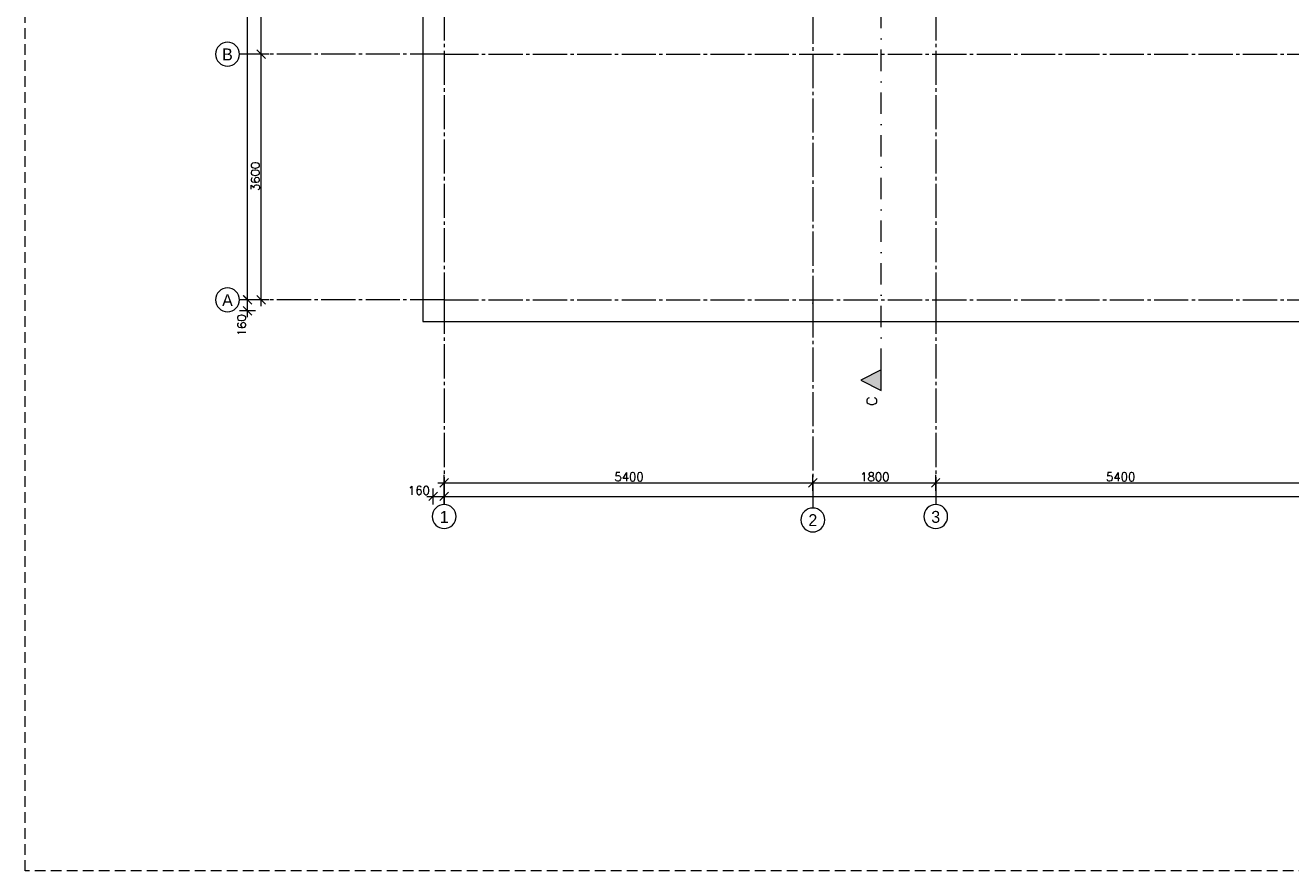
# Model space of a CAD drawing. Header units: millimetres. Extents: x -6136 to 498671, y -8363 to 238556.
# Tile 1 of 47: x -6136 to 12400, y -8363 to 4022. Entities that reach past the tile are written whole.
import ezdxf
from ezdxf.enums import TextEntityAlignment as Align

# ---------------------------------------------------------------- set-up
doc = ezdxf.new("R2010")
doc.units = ezdxf.units.MM
doc.header["$MEASUREMENT"] = 0
for name, pattern in [('B0204', [650, 500, -50, 50, -50]), ('B0302', [625.500011, 313.000011, -156.25, 0, -156.25]), ('B0703', [234.350002, 156.25, -78.100002])]:
    doc.linetypes.add(name, pattern=pattern)
for name, color, linetype in [('23 Vloeren', 7, 'Continuous'), ('82 Interieur Fase 1', 7, 'Continuous'), ('A Lijn doorsnede', 7, 'Continuous'), ('A Lijn doorsnede 2D arcering', 7, 'Continuous'), ('A Maatvoering', 7, 'Continuous'), ('A Maatvoering 1_50', 7, 'Continuous'), ('A Stramien', 7, 'Continuous')]:
    doc.layers.add(name, color=color, linetype=linetype)
doc.dimstyles.new('GENERATED_STYLE__1', dxfattribs={"dimtxt": 125, "dimasz": 71.25, "dimexe": 0.18, "dimexo": 0.0625, "dimgap": 0.09, "dimtad": 1, "dimtih": 1, "dimtoh": 1, "dimdec": 0, "dimzin": 0, "dimdsep": 46, "dimtxsty": 'Standard', "dimblk": 'ARROWHEAD_6', "dimblk1": 'ARROWHEAD_6', "dimblk2": 'ARROWHEAD_6', "dimcen": 0.09, "dimse1": 1, "dimse2": 1, "dimclrd": 1, "dimclre": 1, "dimclrt": 9, "dimadec": 0, "dimazin": 0, "dimtfac": 1, "dimtdec": 4, "dimtmove": 0, "dimatfit": 3, "dimfxl": 1, "dimtolj": 1, "dimtzin": 0, "dimarcsym": 0})
doc.dimstyles.new('GENERATED_STYLE__5', dxfattribs={"dimtxt": 125, "dimasz": 118.75, "dimexe": 0.18, "dimexo": 0.0625, "dimgap": 0.09, "dimtad": 1, "dimdec": 0, "dimzin": 0, "dimdsep": 46, "dimtxsty": 'Standard', "dimblk": 'ARROWHEAD_6', "dimblk1": 'ARROWHEAD_6', "dimblk2": 'ARROWHEAD_6', "dimcen": 0.09, "dimse1": 1, "dimse2": 1, "dimclrd": 1, "dimclre": 1, "dimclrt": 9, "dimadec": 0, "dimazin": 0, "dimtfac": 1, "dimtdec": 4, "dimtmove": 0, "dimatfit": 3, "dimfxl": 1, "dimtolj": 1, "dimtzin": 0, "dimarcsym": 0})
doc.dimstyles.new('GENERATED_STYLE__7', dxfattribs={"dimtxt": 125, "dimasz": 118.75, "dimexe": 0.18, "dimexo": 0.0625, "dimgap": 0.09, "dimtad": 1, "dimtih": 1, "dimtoh": 1, "dimdec": 0, "dimzin": 0, "dimdsep": 46, "dimtxsty": 'Standard', "dimblk": 'ARROWHEAD_6', "dimblk1": 'ARROWHEAD_6', "dimblk2": 'ARROWHEAD_6', "dimcen": 0.09, "dimse1": 1, "dimse2": 1, "dimclrd": 1, "dimclre": 1, "dimclrt": 9, "dimadec": 0, "dimazin": 0, "dimtfac": 1, "dimtdec": 4, "dimtmove": 0, "dimatfit": 3, "dimfxl": 1, "dimtolj": 1, "dimtzin": 0, "dimarcsym": 0})
doc.dimstyles.new('GENERATED_STYLE__8', dxfattribs={"dimtxt": 125, "dimasz": 118.75, "dimexe": 0.18, "dimexo": 0.0625, "dimgap": 0.09, "dimtad": 1, "dimtih": 1, "dimtoh": 1, "dimdec": 0, "dimzin": 0, "dimdsep": 46, "dimtxsty": 'Standard', "dimblk": 'ARROWHEAD_6', "dimblk1": 'ARROWHEAD_6', "dimblk2": 'ARROWHEAD_6', "dimcen": 0.09, "dimse1": 1, "dimse2": 1, "dimclrd": 1, "dimclre": 1, "dimclrt": 9, "dimadec": 0, "dimazin": 0, "dimtfac": 1, "dimtdec": 4, "dimtmove": 2, "dimatfit": 3, "dimfxl": 1, "dimtolj": 1, "dimtzin": 0, "dimarcsym": 0})

# ---------------------------------------------------------------- blocks, each defined once
blk = doc.blocks.new('*D422')
at = {"layer": 'A Maatvoering', "color": 1, "linetype": 'Continuous', "lineweight": 0}
for p, q in [((-56, 22153), (0, 22153)), ((38, 22191), (-38, 22116)), ((0, 22083), (0, 22223)), ((0, 22153), (4750, 22153)), ((4788, 22191), (4713, 22116)), ((4750, 22083), (4750, 22223))]:
    blk.add_line(p, q, dxfattribs=at)
at = {"layer": 'A Maatvoering', "color": 9, "lineweight": 0, "insert": (2169, 22178), "char_height": 125, "attachment_point": 7}
blk.add_mtext('\\A1;{\\pql;\\Ftxt.shx;4750}', dxfattribs=at)
blk = doc.blocks.new('ARROWHEAD_6')
at = {"color": 0, "linetype": 'Continuous', "lineweight": 0}
for p, q in [((0, 0), (-1, 0)), ((-0.5, -0.5), (0.5, 0.5))]:
    blk.add_line(p, q, dxfattribs=at)
blk = doc.blocks.new('*D456')
at = {"layer": 'A Maatvoering 1_50', "color": 1, "linetype": 'Continuous', "lineweight": 0}
for p, q in [((-2943, 62), (-2818, -62)), ((-2880, -160), (-2880, 0)), ((-2763, -160), (-2997, -160)), ((-2943, -97), (-2818, -222)), ((-2880, -254), (-2880, -160))]:
    blk.add_line(p, q, dxfattribs=at)
at = {"layer": 'A Maatvoering 1_50', "color": 9, "lineweight": 0, "insert": (-2905, -532), "char_height": 125, "attachment_point": 7, "rotation": 90}
blk.add_mtext('\\A1;{\\pql;\\Ftxt.shx;160}', dxfattribs=at)
blk = doc.blocks.new('*D457')
at = {"layer": 'A Maatvoering 1_50', "color": 1, "linetype": 'Continuous', "lineweight": 0}
for p, q in [((-2762.8125, 34200), (-2997.1875, 34200)), ((-2942.5, 34262.5), (-2817.5, 34137.5)), ((-2880, 0), (-2880, 34200)), ((-2762.8125, 0), (-2997.1875, 0)), ((-2942.5, 62.5), (-2817.5, -62.5)), ((-2880, -160), (-2880, 0))]:
    blk.add_line(p, q, dxfattribs=at)
at = {"layer": 'A Maatvoering 1_50', "color": 9, "lineweight": 0, "insert": (-2905, 16842.423743), "char_height": 125, "attachment_point": 7, "rotation": 90}
blk.add_mtext('\\A1;{\\pql;\\Ftxt.shx;34200}', dxfattribs=at)
blk = doc.blocks.new('*D459')
at = {"layer": 'A Maatvoering 1_50', "color": 1, "linetype": 'Continuous', "lineweight": 0}
for p, q in [((-2563, 3600), (-2797, 3600)), ((-2743, 3663), (-2618, 3538)), ((-2680, 0), (-2680, 3600)), ((-2563, 0), (-2797, 0)), ((-2743, 62), (-2618, -62)), ((-2680, -94), (-2680, 0))]:
    blk.add_line(p, q, dxfattribs=at)
at = {"layer": 'A Maatvoering 1_50', "color": 9, "lineweight": 0, "insert": (-2705, 1594), "char_height": 125, "attachment_point": 7, "rotation": 90}
blk.add_mtext('\\A1;{\\pql;\\Ftxt.shx;3600}', dxfattribs=at)
blk = doc.blocks.new('*D460')
at = {"layer": 'A Maatvoering 1_50', "color": 1, "linetype": 'Continuous', "lineweight": 0}
for p, q in [((-2743, 7263), (-2618, 7138)), ((-2563, 7200), (-2797, 7200)), ((-2680, 3600), (-2680, 7200)), ((-2563, 3600), (-2797, 3600)), ((-2743, 3663), (-2618, 3538))]:
    blk.add_line(p, q, dxfattribs=at)
at = {"layer": 'A Maatvoering 1_50', "color": 9, "lineweight": 0, "insert": (-2705, 5194), "char_height": 125, "attachment_point": 7, "rotation": 90}
blk.add_mtext('\\A1;{\\pql;\\Ftxt.shx;3600}', dxfattribs=at)
blk = doc.blocks.new('*D489')
at = {"layer": 'A Maatvoering 1_50', "color": 1, "linetype": 'Continuous', "lineweight": 0}
for p, q in [((-160, -2997), (-160, -2763)), ((0, -2997), (0, -2763)), ((-254, -2880), (-160, -2880)), ((-98, -2818), (-223, -2942)), ((-160, -2880), (0, -2880)), ((62, -2818), (-63, -2942)), ((0, -2880), (64800, -2880))]:
    blk.add_line(p, q, dxfattribs=at)
at = {"layer": 'A Maatvoering 1_50', "color": 9, "lineweight": 0, "insert": (-532, -2855), "char_height": 125, "attachment_point": 7}
blk.add_mtext('\\A1;{\\pql;\\Ftxt.shx;160}', dxfattribs=at)
blk = doc.blocks.new('*D490')
at = {"layer": 'A Maatvoering 1_50', "color": 1, "linetype": 'Continuous', "lineweight": 0}
for p, q in [((64800, -2997), (64800, -2763)), ((62, -2818), (-63, -2942)), ((0, -2880), (64800, -2880)), ((64863, -2818), (64738, -2942))]:
    blk.add_line(p, q, dxfattribs=at)
at = {"layer": 'A Maatvoering 1_50', "color": 9, "lineweight": 0, "char_height": 125, "attachment_point": 7}
for s, insert in [('\\A1;{\\pql;\\Ftxt.shx;64800}', (30469, -2855)), ('\\A1;{\\pql;\\Ftxt.shx;160}', (64428, -2855))]:
    blk.add_mtext(s, dxfattribs=dict(at, insert=insert))
blk = doc.blocks.new('*D492')
at = {"layer": 'A Maatvoering 1_50', "color": 1, "linetype": 'Continuous', "lineweight": 0}
for p, q in [((0, -2797), (0, -2563)), ((5400, -2797), (5400, -2563)), ((-94, -2680), (0, -2680)), ((62, -2618), (-63, -2742)), ((0, -2680), (5400, -2680)), ((5463, -2618), (5338, -2742))]:
    blk.add_line(p, q, dxfattribs=at)
at = {"layer": 'A Maatvoering 1_50', "color": 9, "lineweight": 0, "insert": (2494, -2655), "char_height": 125, "attachment_point": 7}
blk.add_mtext('\\A1;{\\pql;\\Ftxt.shx;5400}', dxfattribs=at)
blk = doc.blocks.new('*D493')
at = {"layer": 'A Maatvoering 1_50', "color": 1, "linetype": 'Continuous', "lineweight": 0}
for p, q in [((5400, -2797), (5400, -2563)), ((7200, -2797), (7200, -2563)), ((5463, -2618), (5338, -2742)), ((5400, -2680), (7200, -2680)), ((7262, -2618), (7137, -2742))]:
    blk.add_line(p, q, dxfattribs=at)
at = {"layer": 'A Maatvoering 1_50', "color": 9, "lineweight": 0, "insert": (6094, -2655), "char_height": 125, "attachment_point": 7}
blk.add_mtext('\\A1;{\\pql;\\Ftxt.shx;1800}', dxfattribs=at)
blk = doc.blocks.new('*D494')
at = {"layer": 'A Maatvoering 1_50', "color": 1, "linetype": 'Continuous', "lineweight": 0}
for p, q in [((7200, -2797), (7200, -2563)), ((12600, -2797), (12600, -2563)), ((7262, -2618), (7137, -2742)), ((7200, -2680), (12600, -2680)), ((12662, -2618), (12537, -2742))]:
    blk.add_line(p, q, dxfattribs=at)
at = {"layer": 'A Maatvoering 1_50', "color": 9, "lineweight": 0, "insert": (9694, -2655), "char_height": 125, "attachment_point": 7}
blk.add_mtext('\\A1;{\\pql;\\Ftxt.shx;5400}', dxfattribs=at)
blk = doc.blocks.new('Cutting Plane_2_1', base_point=(6401, -1176))
at = {"layer": 'A Lijn doorsnede 2D arcering', "linetype": 'Continuous', "lineweight": 0, "true_color": 0x000000}
blk.add_hatch(color=18, dxfattribs=at).paths.add_polyline_path([(6401, -1326), (6401, -1026), (6101, -1176)])
at = {"layer": 'A Lijn doorsnede', "color": 9, "linetype": 'B0302', "lineweight": 0}
blk.add_line((6401, -1026), (6401, 35171), dxfattribs=at)
at = {"layer": 'A Lijn doorsnede', "color": 2, "linetype": 'Continuous', "lineweight": 0, "flags": 128}
blk.add_lwpolyline([(6401, -1326), (6401, -1026), (6101, -1176)], close=True, dxfattribs=at)
at = {"layer": 'A Lijn doorsnede', "color": 2, "lineweight": 0, "insert": (6340, -1416), "char_height": 150, "attachment_point": 9, "rotation": 90}
blk.add_mtext('\\A1;{\\pqr;\\pt0;\\Ftxt.shx;C}', dxfattribs=at)
blk = doc.blocks.new('Standard grid marker')
at = {"layer": 'A Stramien', "color": 9, "linetype": 'B0204', "lineweight": 0}
for q in [(0, 0), (67800, 0)]:
    blk.add_line((3000, 0), q, dxfattribs=at)
at = {"layer": 'A Stramien', "color": 2, "linetype": 'Continuous', "lineweight": 0, "flags": 128}
blk.add_lwpolyline([(0, 0, 1), (-350, 0, 1)], format="xyb", close=True, dxfattribs=at)
at = {"layer": 'A Stramien', "color": 9, "linetype": 'B0204', "lineweight": 0}
blk.add_point((3000, 0), dxfattribs=at)
blk.add_point((3000, 0), dxfattribs=at)
at = {"layer": 'A Stramien', "color": 2, "lineweight": 0}
for tag, p in [('AC_MarkerText_1_0', (-175, -5)), ('AC_MarkerText_1_1', (70975, -5))]:
    blk.add_attdef(tag, text='', height=175, dxfattribs=at).set_placement(p, align=Align.MIDDLE_CENTER)
blk = doc.blocks.new('Standard grid marker_2')
at = {"layer": 'A Stramien', "color": 9, "linetype": 'B0204', "lineweight": 0}
for p, q in [((3000, 0), (37200, 0)), ((37200, 0), (40200, 0))]:
    blk.add_line(p, q, dxfattribs=at)
at = {"layer": 'A Stramien', "color": 2, "linetype": 'Continuous', "lineweight": 0, "flags": 128}
blk.add_lwpolyline([(40550, 0, 1), (40200, 0, 1)], format="xyb", close=True, dxfattribs=at)
at = {"layer": 'A Stramien', "color": 9, "linetype": 'B0204', "lineweight": 0}
blk.add_point((37200, 0), dxfattribs=at)
blk.add_point((37200, 0), dxfattribs=at)
at = {"layer": 'A Stramien', "color": 2, "lineweight": 0}
for tag, p in [('AC_MarkerText_1_0', (-175, -5)), ('AC_MarkerText_1_1', (40375, -5))]:
    blk.add_attdef(tag, text='', height=175, rotation=90, dxfattribs=at).set_placement(p, align=Align.MIDDLE_CENTER)

msp = doc.modelspace()

# ---------------------------------------------------------------- linework, layer by layer
at = {"layer": '23 Vloeren', "color": 1, "linetype": 'Continuous', "lineweight": 0}
msp.add_lwpolyline([(-160, 9900), (-315, 9900), (-315, -315), (12915, -315), (12915, 9900), (12760, 9900)], dxfattribs=at)
at = {"layer": '82 Interieur Fase 1', "color": 255, "linetype": 'B0703', "lineweight": 0}
msp.add_lwpolyline([(-6136.4, 41128.1), (71027.1, 41128.1), (71027.1, -8363.3), (-6136.4, -8363.3)], close=True, dxfattribs=at)

# ---------------------------------------------------------------- block references
at = {"layer": 'A Lijn doorsnede', "color": 9, "lineweight": 0}
msp.add_blockref('Cutting Plane_2_1', (6400.8, -1176.3), dxfattribs=at)
at = {"layer": 'A Stramien', "color": 1, "linetype": 'Continuous', "lineweight": 0}
ref = msp.add_blockref('Standard grid marker_2', (0, 37200), dxfattribs=dict(at, zscale=1000, rotation=270))
ref.add_attrib('AC_MarkerText_1_1', '1', dxfattribs={"color": 2, "lineweight": 0, "height": 175, "rotation": 360}).set_placement((0, -3179.6), align=Align.MIDDLE_CENTER)
ref = msp.add_blockref('Standard grid marker_2', (5400, 37150), dxfattribs=dict(at, zscale=1000, rotation=270))
ref.add_attrib('AC_MarkerText_1_1', '2', dxfattribs={"color": 2, "lineweight": 0, "height": 175, "rotation": 360}).set_placement((5400, -3227.6), align=Align.MIDDLE_CENTER)
ref = msp.add_blockref('Standard grid marker_2', (7200, 37200), dxfattribs=dict(at, zscale=1000, rotation=270))
ref.add_attrib('AC_MarkerText_1_1', '3', dxfattribs={"color": 2, "lineweight": 0, "height": 175, "rotation": 360}).set_placement((7200, -3179.5), align=Align.MIDDLE_CENTER)
ref = msp.add_blockref('Standard grid marker', (-3000, 3600), dxfattribs=dict(at, zscale=1000))
ref.add_attrib('AC_MarkerText_1', 'B', dxfattribs={"color": 2, "lineweight": 0, "height": 175}).set_placement((-3175, 3595.5), align=Align.MIDDLE_CENTER)
ref = msp.add_blockref('Standard grid marker', (-3000, 0), dxfattribs=dict(at, zscale=1000))
ref.add_attrib('AC_MarkerText_1', 'A', dxfattribs={"color": 2, "lineweight": 0, "height": 175}).set_placement((-3175, -4.6), align=Align.MIDDLE_CENTER)

# ---------------------------------------------------------------- dimensions: what is measured, and where the dimension line sits
at = {"layer": 'A Maatvoering', "color": 1, "linetype": 'Continuous', "lineweight": 0}
dim = msp.add_linear_dim(base=(4750, 22153.2), p1=(0, 0), p2=(4750, 21650), dimstyle='GENERATED_STYLE__1', dxfattribs=at)
dim.commit()
dim.dimension.update_dxf_attribs({"geometry": '*D422', "text_midpoint": (2359.5, 22240.7), "dimtype": 160})
at = {"layer": 'A Maatvoering 1_50', "color": 1, "linetype": 'Continuous', "lineweight": 0}
for base, p1, p2, picture, middle in [((-2880, 34200), (-3000, 0), (-3000, 34200), '*D457', (-2967.5, 17080.7)), ((-2680, 7200), (-3000, 3600), (-3000, 7200), '*D460', (-2767.5, 5384.5)), ((-2680, 3600), (-3000, 0), (-3000, 3600), '*D459', (-2767.5, 1784.5)), ((-2880, 0), (-3000, -160), (-3000, 0), '*D456', (-2967.5, -388.6))]:
    dim = msp.add_linear_dim(base=base, p1=p1, p2=p2, angle=90, dimstyle='GENERATED_STYLE__5', dxfattribs=at)
    dim.commit()
    dim.dimension.update_dxf_attribs({"geometry": picture, "text_midpoint": middle, "dimtype": 160, "text_rotation": 90})
for base, p1, p2, dimstyle, picture, middle in [((5400, -2680), (0, -3000), (5400, -3000), 'GENERATED_STYLE__7', '*D492', (2684.5, -2592.5)), ((7200, -2680), (5400, -3000), (7200, -3000), 'GENERATED_STYLE__7', '*D493', (6284.5, -2592.5)), ((12600, -2680), (7200, -3000), (12600, -3000), 'GENERATED_STYLE__7', '*D494', (9884.5, -2592.5)), ((0, -2880), (-160, -3000), (0, -3000), 'GENERATED_STYLE__7', '*D489', (-388.6, -2792.5)), ((64800, -2880), (0, -3000), (64800, -3000), 'GENERATED_STYLE__8', '*D490', (30707.4, -2792.5))]:
    dim = msp.add_linear_dim(base=base, p1=p1, p2=p2, dimstyle=dimstyle, dxfattribs=at)
    dim.commit()
    dim.dimension.update_dxf_attribs({"geometry": picture, "text_midpoint": middle, "dimtype": 160})

doc.saveas('drawing.dxf')
